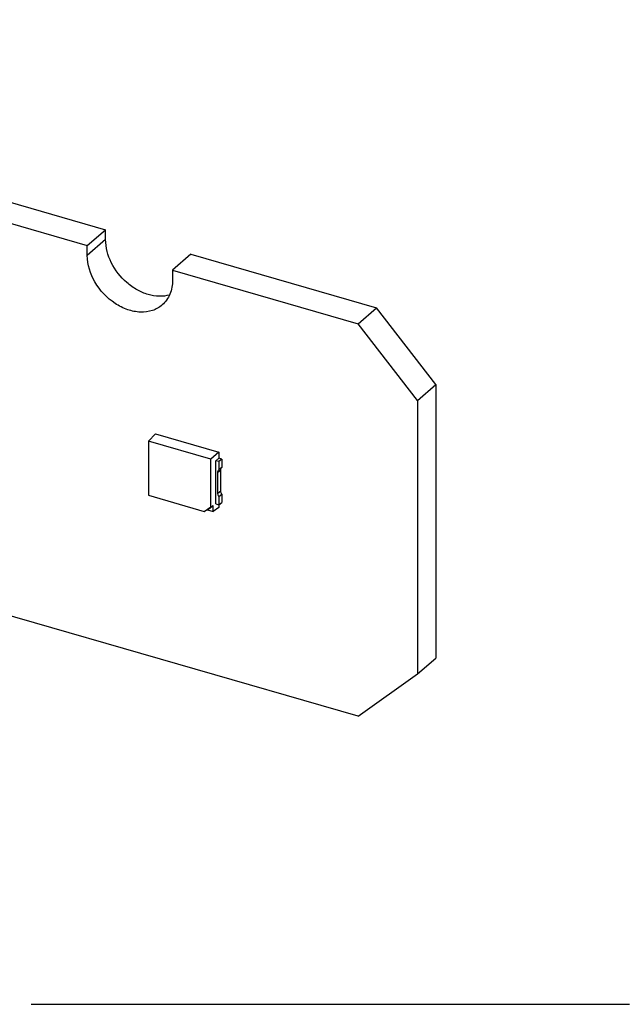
# Model space of a CAD drawing. Header units: millimetres. Extents: x 0 to 210, y 0 to 297.
# Tile 30 of 42: x 127 to 136, y 208 to 222. Entities that reach past the tile are written whole.
import ezdxf

# ---------------------------------------------------------------- set-up
doc = ezdxf.new("R2010")
doc.units = ezdxf.units.MM
doc.header["$LTSCALE"] = 19.36
doc.linetypes.add('PHANTOM', pattern=[0.8, 0.45, -0.05, 0.1, -0.05, 0.1, -0.05])
doc.layers.get('0').update_dxf_attribs({"linetype": 'CONTINUOUS'})
doc.layers.add('DEFAULT_3', color=7, linetype='PHANTOM')

msp = doc.modelspace()

# ---------------------------------------------------------------- linework, layer by layer
at = {"color": 6, "linetype": 'Continuous'}
for p, q in [((93.81138, 229.01556), (128.65412, 218.95733)), ((93.54472, 228.78463), (128.38746, 218.72639)), ((128.38746, 218.72639), (128.65412, 218.95733)), ((128.65412, 218.813), (128.65412, 218.95733)), ((128.38746, 218.58206), (128.38746, 218.72639)), ((129.89541, 218.599), (129.62875, 218.36806)), ((129.89541, 218.599), (132.5945, 217.81984)), ((129.62875, 218.36806), (132.32783, 217.58891)), ((129.62875, 218.36806), (129.62875, 218.22373)), ((132.32783, 217.58891), (132.5945, 217.81984)), ((133.46051, 216.70383), (132.5945, 217.81984)), ((133.19385, 216.47289), (132.32783, 217.58891)), ((133.19385, 216.47289), (133.46051, 216.70383)), ((133.46051, 216.70383), (133.46051, 212.72015)), ((133.19385, 216.47289), (133.19385, 212.48921)), ((129.37763, 215.98577), (129.27913, 215.87928)), ((129.37763, 215.98577), (130.30138, 215.71911)), ((130.18321, 215.6183), (129.27913, 215.87928)), ((129.27913, 215.87928), (129.27913, 215.09067)), ((130.30138, 215.71911), (130.18321, 215.6183)), ((130.18321, 214.92082), (130.18321, 215.6183)), ((130.25593, 214.96532), (130.25593, 215.59463)), ((130.25782, 215.59408), (130.29966, 215.63031)), ((130.30302, 215.58104), (130.25782, 215.59408)), ((130.34485, 215.61726), (130.29966, 215.63031)), ((130.30138, 215.71911), (130.30138, 215.62962)), ((130.34485, 215.61726), (130.30302, 215.58104)), ((130.34468, 215.61712), (130.34468, 215.49673)), ((130.30302, 215.58104), (130.30302, 215.46065)), ((130.34485, 215.49688), (130.30302, 215.46065)), ((130.33025, 215.15056), (130.33025, 215.46271)), ((130.28858, 215.11447), (130.28858, 215.42663)), ((129.27913, 215.09067), (130.08998, 214.8566)), ((130.30302, 215.07212), (130.34485, 215.10835)), ((130.30302, 215.07212), (130.30302, 214.95173)), ((130.34468, 215.1082), (130.34468, 214.98781)), ((130.08998, 214.8566), (130.18321, 214.92292)), ((130.13468, 214.87915), (130.08998, 214.8566)), ((130.13468, 214.87915), (130.21957, 214.93954)), ((130.13468, 214.87915), (130.21957, 214.85465)), ((130.18321, 214.92082), (130.21957, 214.94164)), ((130.21957, 214.85465), (130.21957, 214.93954)), ((130.30138, 214.91083), (130.21957, 214.85465)), ((130.25782, 214.96478), (130.30302, 214.95173)), ((130.30138, 214.95173), (130.30138, 214.91083)), ((130.30302, 214.95173), (130.34485, 214.98796)), ((132.32783, 211.87319), (126.58641, 213.5306)), ((133.19385, 212.48921), (133.46051, 212.72015)), ((132.32783, 211.87319), (133.19385, 212.48921))]:
    msp.add_line(p, q, dxfattribs=at)
at = {"color": 9, "linetype": 'Continuous'}
for p, q in [((128.65412, 218.813), (128.38746, 218.58206)), ((130.28858, 215.42663), (130.33041, 215.46286)), ((130.33041, 215.1507), (130.28858, 215.11447))]:
    msp.add_line(p, q, dxfattribs=at)
at = {"color": 6, "linetype": 'Continuous'}
for points, knots in [([(129.58362, 218.00633), (129.53529, 217.99256), (129.42963, 217.98072), (129.26783, 218.00822), (129.10741, 218.07721), (128.90874, 218.21844), (128.71977, 218.45952), (128.65412, 218.69831), (128.65412, 218.813)], [0, 0, 0, 0, 0.10891998, 0.22630932, 0.35207875, 0.48411034, 0.75145248, 1, 1, 1, 1]), ([(129.47726, 217.86115), (129.43596, 217.82538), (129.33421, 217.76901), (129.15588, 217.74758), (128.96713, 217.78594), (128.72014, 217.91135), (128.47605, 218.17107), (128.38746, 218.44819), (128.38746, 218.58206)], [0, 0, 0, 0, 0.10487657, 0.21637681, 0.33797407, 0.46919682, 0.74306, 1, 1, 1, 1]), ([(129.62875, 218.22373), (129.62875, 218.15399), (129.60611, 218.01777), (129.52593, 217.90329), (129.47726, 217.86115)], [0, 0, 0, 0, 0.52001888, 1, 1, 1, 1]), ([(130.28858, 215.42663), (130.28858, 215.43321), (130.29049, 215.44614), (130.29839, 215.45674), (130.30302, 215.46065)], [0, 0, 0, 0, 0.52067155, 1, 1, 1, 1]), ([(130.30302, 215.07212), (130.30073, 215.07537), (130.29278, 215.08813), (130.28858, 215.1034), (130.28858, 215.11447)], [0, 0, 0, 0, 0.26403863, 1, 1, 1, 1]), ([(130.34468, 215.1082), (130.3424, 215.11145), (130.33445, 215.12422), (130.33025, 215.13948), (130.33025, 215.15056)], [0, 0, 0, 0, 0.26403863, 1, 1, 1, 1])]:
    msp.add_open_spline(points, degree=3, knots=knots, dxfattribs=at)
msp.add_open_spline([(130.33025, 215.46271), (130.33025, 215.46929), (130.33129, 215.47607), (130.33386, 215.48213)], degree=3, dxfattribs=at)
at = {"layer": 'DEFAULT_3', "color": 91, "linetype": 'PHANTOM', "true_color": 0x80ff80}
msp.add_line((50.12864, 207.68), (150.12864, 207.68), dxfattribs=at)

doc.saveas('drawing.dxf')
